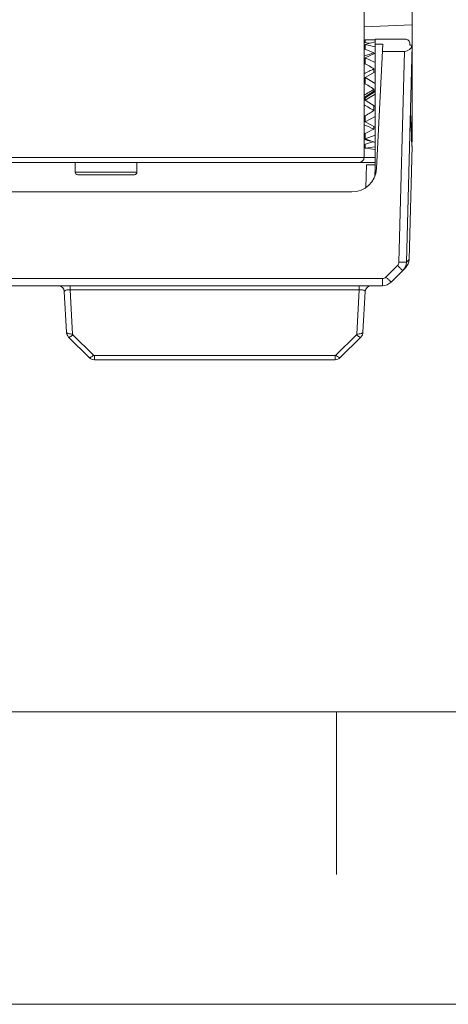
# Model space of a CAD drawing. Header units: millimetres. Extents: x -296 to 295, y -209 to 209.
# Tile 2 of 123: x -224 to -206, y -209 to -169. Entities that reach past the tile are written whole.
import ezdxf

# ---------------------------------------------------------------- set-up
doc = ezdxf.new("R2010")
doc.units = ezdxf.units.MM
doc.header["$MEASUREMENT"] = 0
doc.layers.add('layer 1', color=7, linetype='Continuous')

msp = doc.modelspace()

# ---------------------------------------------------------------- linework, layer by layer
at = {"layer": 'layer 1', "color": 1, "lineweight": 0}
msp.add_open_spline([(295.3283, 209.2747), (295.3283, 209.2747), (295.3283, -208.9236), (295.3283, -208.9236), (295.3283, -208.9236), (-296.1944, -208.9236), (-296.1944, -208.9236), (-296.1944, -208.9236), (-296.1944, 209.2747), (-296.1944, 209.2747), (-296.1944, 209.2747), (295.3283, 209.2747), (295.3283, 209.2747)], degree=3, knots=[0, 0, 0, 0, 0.25, 0.25, 0.25, 0.5, 0.5, 0.5, 0.75, 0.75, 0.75, 1, 1, 1, 1], dxfattribs=at)
at = {"layer": 'layer 1', "color": 5, "lineweight": 0}
msp.add_open_spline([(-281.2487, 194.7284), (-281.2487, 194.7284), (-281.2487, -197.0649), (-281.2487, -197.0649), (-281.2487, -197.0649), (283.3586, -197.0649), (283.3586, -197.0649)], degree=3, knots=[0, 0, 0, 0, 0.5, 0.5, 0.5, 1, 1, 1, 1], dxfattribs=at)
at = {"layer": 'layer 1', "lineweight": 9}
for points in [[(-209.5541, -140.0388), (-209.5541, -140.0388), (-209.5541, -174.5897), (-209.5541, -174.5897)], [(-207.6041, -173.7888), (-207.6041, -173.7888), (-207.6041, -156.374), (-207.6041, -156.374)], [(-209.5541, -169.2888), (-209.5541, -169.2888), (-207.6041, -169.2181), (-207.6041, -169.2181)], [(-209.3244, -169.9604), (-209.4008, -169.9463), (-209.4774, -169.9337), (-209.5541, -169.9227)], [(-209.5026, -170.0209), (-209.5198, -170.0227), (-209.5369, -170.0246), (-209.5541, -170.0266)], [(-209.5041, -169.814), (-209.5041, -169.814), (-209.1041, -169.814), (-209.1041, -169.814)], [(-209.5041, -169.9304), (-209.5041, -169.9304), (-209.5041, -169.814), (-209.5041, -169.814)], [(-209.1041, -169.9047), (-209.1041, -169.9047), (-209.5041, -170.0064), (-209.5041, -170.0064)], [(-209.5041, -170.0064), (-209.5041, -170.0064), (-209.1041, -170.108), (-209.1041, -170.108)], [(-209.5041, -170.1846), (-209.5041, -170.1846), (-209.5041, -170.0064), (-209.5041, -170.0064)], [(-207.8941, -169.7888), (-207.8941, -169.7888), (-209.1041, -169.7888), (-209.1041, -169.7888)], [(-209.1041, -175.3042), (-209.1041, -175.3042), (-209.1041, -169.7888), (-209.1041, -169.7888)], [(-208.7898, -169.9903), (-208.7898, -169.9903), (-209.1041, -169.9903), (-209.1041, -169.9903)], [(-209.0545, -175.0411), (-209.0545, -175.0411), (-208.7898, -169.9903), (-208.7898, -169.9903)], [(-207.9153, -170.2888), (-207.7667, -170.2888), (-207.6381, -170.1822), (-207.6136, -170.0388)], [(-207.6107, -170.0388), (-207.6107, -170.0388), (-207.8409, -178.8314), (-207.8409, -178.8314)], [(-207.6941, -169.9888), (-207.6941, -169.9888), (-207.6941, -170.0388), (-207.6941, -170.0388)], [(-207.6941, -170.0388), (-207.6941, -170.0388), (-207.6107, -170.0388), (-207.6107, -170.0388)], [(-209.1541, -170.3479), (-209.2867, -170.2898), (-209.4203, -170.2353), (-209.5541, -170.1846)], [(-209.1541, -170.3479), (-209.2867, -170.3872), (-209.4203, -170.4308), (-209.5541, -170.4785)], [(-209.1041, -170.3643), (-209.1041, -170.3643), (-209.5041, -170.5501), (-209.5041, -170.5501)], [(-209.1541, -170.3876), (-209.1541, -170.3876), (-209.1541, -170.3479), (-209.1541, -170.3479)], [(-207.9153, -170.2888), (-207.9153, -170.2888), (-208.8054, -170.2888), (-208.8054, -170.2888)], [(-208.139, -178.8314), (-208.139, -178.8314), (-207.9153, -170.2888), (-207.9153, -170.2888)], [(-209.1541, -170.9938), (-209.2867, -170.9162), (-209.4203, -170.8405), (-209.5541, -170.7671)], [(-209.5041, -170.5501), (-209.5041, -170.5501), (-209.1041, -170.7359), (-209.1041, -170.7359)], [(-209.5041, -170.7671), (-209.5041, -170.7671), (-209.5041, -170.5501), (-209.5041, -170.5501)], [(-209.1541, -170.9938), (-209.2867, -171.0597), (-209.4203, -171.1286), (-209.5541, -171.2002)], [(-209.1041, -171.1135), (-209.1041, -171.1135), (-209.5041, -171.3513), (-209.5041, -171.3513)], [(-209.1541, -171.1432), (-209.1541, -171.1432), (-209.1541, -170.9938), (-209.1541, -170.9938)], [(-209.1541, -171.8203), (-209.2867, -171.7367), (-209.4203, -171.653), (-209.5541, -171.5696)], [(-209.5041, -171.3513), (-209.5041, -171.3513), (-209.1041, -171.589), (-209.1041, -171.589)], [(-209.5041, -171.5696), (-209.5041, -171.5696), (-209.5041, -171.3513), (-209.5041, -171.3513)], [(-209.1541, -171.8203), (-209.2867, -171.9015), (-209.4203, -171.9838), (-209.5541, -172.0668)], [(-209.1541, -171.9071), (-209.1541, -171.9071), (-209.5541, -172.1594), (-209.5541, -172.1594)], [(-209.5041, -172.1668), (-209.5041, -172.1668), (-209.1041, -171.9182), (-209.1041, -171.9182)], [(-209.1041, -172.0227), (-209.1041, -172.0227), (-209.5041, -172.2713), (-209.5041, -172.2713)], [(-209.1541, -171.9071), (-209.1541, -171.9071), (-209.1541, -171.8203), (-209.1541, -171.8203)], [(-209.1041, -171.8981), (-209.1041, -171.8981), (-209.1371, -171.8785), (-209.1371, -171.8785)], [(-207.6541, -171.695), (-207.6541, -171.695), (-207.6041, -171.6994), (-207.6041, -171.6994)], [(-209.5541, -172.1795), (-209.5541, -172.1795), (-209.5238, -172.1984), (-209.5238, -172.1984)], [(-209.5541, -172.4531), (-209.4203, -172.5321), (-209.2867, -172.6094), (-209.1541, -172.6846)], [(-209.5041, -172.1668), (-209.5041, -172.1668), (-209.5041, -172.2713), (-209.5041, -172.2713)], [(-209.5041, -172.2713), (-209.5041, -172.2713), (-209.1041, -172.5199), (-209.1041, -172.5199)], [(-209.5541, -172.9286), (-209.4203, -172.8485), (-209.2867, -172.767), (-209.1541, -172.6846)], [(-209.1541, -172.4889), (-209.1541, -172.4889), (-209.1541, -172.6846), (-209.1541, -172.6846)], [(-207.6361, -173.6112), (-207.6492, -173.2605), (-207.6627, -172.9099), (-207.6767, -172.5592)], [(-209.5041, -172.9286), (-209.5041, -172.9286), (-209.5041, -173.1511), (-209.5041, -173.1511)], [(-209.1041, -172.9346), (-209.1041, -172.9346), (-209.5041, -173.1511), (-209.5041, -173.1511)], [(-209.5041, -173.1511), (-209.5041, -173.1511), (-209.1041, -173.3676), (-209.1041, -173.3676)], [(-209.5541, -173.265), (-209.4203, -173.3259), (-209.2867, -173.3834), (-209.1541, -173.4373)], [(-209.5541, -173.6366), (-209.4203, -173.5732), (-209.2867, -173.5066), (-209.1541, -173.4373)], [(-209.5041, -173.6366), (-209.5041, -173.6366), (-209.5041, -173.8386), (-209.5041, -173.8386)], [(-209.1541, -173.3406), (-209.1541, -173.3406), (-209.1541, -173.4373), (-209.1541, -173.4373)], [(-207.6361, -173.6112), (-207.6361, -173.6112), (-207.6295, -173.7897), (-207.6295, -173.7897)], [(-207.6361, -173.6112), (-207.6361, -173.6112), (-207.6169, -174.1373), (-207.6169, -174.1373)], [(-209.5541, -173.8649), (-209.4648, -173.8865), (-209.3755, -173.906), (-209.2866, -173.9235)], [(-209.5541, -174.0683), (-209.4296, -174.035), (-209.3053, -173.9979), (-209.1818, -173.9573)], [(-209.1041, -173.6917), (-209.1041, -173.6917), (-209.5041, -173.8386), (-209.5041, -173.8386)], [(-209.5041, -173.8386), (-209.5041, -173.8386), (-209.1041, -173.9856), (-209.1041, -173.9856)], [(-207.6295, -173.7897), (-207.6295, -173.7897), (-207.6169, -174.1373), (-207.6169, -174.1373)], [(-207.6041, -173.7888), (-207.6041, -173.7888), (-207.6133, -174.1385), (-207.6133, -174.1385)], [(-209.5541, -174.149), (-209.5381, -174.1488), (-209.522, -174.1485), (-209.5059, -174.1481)], [(-209.5041, -174.0543), (-209.5041, -174.0543), (-209.5041, -174.2149), (-209.5041, -174.2149)], [(-209.1041, -174.1629), (-209.1041, -174.1629), (-209.5041, -174.2149), (-209.5041, -174.2149)], [(-209.5041, -174.2149), (-209.5041, -174.2149), (-209.1041, -174.2669), (-209.1041, -174.2669)], [(-207.7307, -178.7211), (-207.7307, -178.7211), (-207.6106, -174.1373), (-207.6106, -174.1373)], [(-209.1041, -174.5897), (-209.1041, -174.5897), (-246.1041, -174.5897), (-246.1041, -174.5897)], [(-246.1041, -174.7888), (-246.1041, -174.7888), (-209.1041, -174.7888), (-209.1041, -174.7888)], [(-221.2541, -174.7888), (-221.2541, -174.7888), (-221.2541, -175.1888), (-221.2541, -175.1888)], [(-218.7541, -174.7888), (-218.7541, -174.7888), (-218.7541, -175.1888), (-218.7541, -175.1888)], [(-218.7541, -175.1888), (-218.7541, -175.1888), (-221.2541, -175.1888), (-221.2541, -175.1888)], [(-210.0531, -175.9888), (-209.5212, -175.9888), (-209.0823, -175.5723), (-209.0545, -175.0411)], [(-209.452, -174.8888), (-209.452, -174.8888), (-209.4839, -175.8015), (-209.4839, -175.8015)], [(-209.452, -174.8888), (-209.452, -174.8888), (-209.1041, -174.8888), (-209.1041, -174.8888)], [(-209.1081, -175.0397), (-209.1081, -175.0397), (-209.1155, -175.3245), (-209.1155, -175.3245)], [(-218.8541, -175.2888), (-218.8541, -175.2888), (-221.1541, -175.2888), (-221.1541, -175.2888)], [(-210.0531, -175.9888), (-210.0531, -175.9888), (-245.1552, -175.9888), (-245.1552, -175.9888)], [(-207.9872, -179.1718), (-207.8966, -179.0813), (-207.8443, -178.9594), (-207.8409, -178.8314)], [(-207.877, -179.0616), (-207.7864, -178.971), (-207.734, -178.8492), (-207.7307, -178.7211)], [(-207.7306, -178.7195), (-207.7306, -178.7195), (-207.8409, -178.8318), (-207.8409, -178.8318)], [(-208.6686, -179.4393), (-208.6686, -179.4393), (-208.1981, -178.9688), (-208.1981, -178.9688)], [(-208.4577, -179.6423), (-208.4577, -179.6423), (-207.877, -179.0616), (-207.877, -179.0616)], [(-208.8112, -179.4984), (-208.8112, -179.4984), (-246.397, -179.4984), (-246.397, -179.4984)], [(-208.8112, -179.4984), (-208.8112, -179.4984), (-208.8112, -179.7888), (-208.8112, -179.7888)], [(-246.397, -179.7888), (-246.397, -179.7888), (-208.8112, -179.7888), (-208.8112, -179.7888)], [(-221.6965, -180.0257), (-221.7035, -179.8929), (-221.8132, -179.7888), (-221.9462, -179.7888)], [(-221.6101, -181.6745), (-221.6101, -181.6745), (-221.6965, -180.0257), (-221.6965, -180.0257)], [(-221.4545, -179.9533), (-221.4545, -179.9533), (-221.4545, -179.7888), (-221.4545, -179.7888)], [(-221.4545, -179.9533), (-221.4545, -179.9533), (-209.7538, -179.9533), (-209.7538, -179.9533)], [(-221.4545, -179.9533), (-221.4545, -179.9533), (-221.3605, -181.7469), (-221.3605, -181.7469)], [(-209.8478, -181.7469), (-209.8478, -181.7469), (-209.7538, -179.9533), (-209.7538, -179.9533)], [(-209.7538, -179.7888), (-209.7538, -179.7888), (-209.7538, -179.9533), (-209.7538, -179.9533)], [(-209.5117, -180.0257), (-209.5117, -180.0257), (-209.5981, -181.6745), (-209.5981, -181.6745)], [(-209.2621, -179.7888), (-209.3951, -179.7888), (-209.5048, -179.8929), (-209.5117, -180.0257)], [(-208.8112, -179.7888), (-208.6786, -179.7888), (-208.5515, -179.7361), (-208.4577, -179.6423)], [(-221.6101, -181.6745), (-221.6063, -181.748), (-221.5753, -181.8176), (-221.5232, -181.8697)], [(-220.6915, -182.7014), (-220.6915, -182.7014), (-221.5232, -181.8697), (-221.5232, -181.8697)], [(-221.3605, -181.7469), (-221.3599, -181.7584), (-221.3546, -181.7703), (-221.3464, -181.7784)], [(-221.3464, -181.7784), (-221.3464, -181.7784), (-220.5147, -182.6102), (-220.5147, -182.6102)], [(-210.6936, -182.6102), (-210.6936, -182.6102), (-209.8619, -181.7784), (-209.8619, -181.7784)], [(-209.6851, -181.8697), (-209.6851, -181.8697), (-210.5168, -182.7014), (-210.5168, -182.7014)], [(-209.8619, -181.7784), (-209.8537, -181.7703), (-209.8484, -181.7584), (-209.8478, -181.7469)], [(-209.6851, -181.8697), (-209.633, -181.8176), (-209.602, -181.748), (-209.5981, -181.6745)], [(-220.6915, -182.7014), (-220.6356, -182.7573), (-220.5597, -182.7888), (-220.4806, -182.7888)], [(-220.5147, -182.6102), (-220.506, -182.6188), (-220.4929, -182.6243), (-220.4806, -182.6243)], [(-210.7277, -182.6243), (-210.7277, -182.6243), (-220.4806, -182.6243), (-220.4806, -182.6243)], [(-220.4806, -182.7888), (-220.4806, -182.7888), (-220.4806, -182.6243), (-220.4806, -182.6243)], [(-220.4806, -182.7888), (-220.4806, -182.7888), (-210.7277, -182.7888), (-210.7277, -182.7888)], [(-210.7277, -182.6243), (-210.7154, -182.6243), (-210.7023, -182.6188), (-210.6936, -182.6102)], [(-210.7277, -182.6243), (-210.7277, -182.6243), (-210.7277, -182.7888), (-210.7277, -182.7888)], [(-210.7277, -182.7888), (-210.6486, -182.7888), (-210.5727, -182.7573), (-210.5168, -182.7014)]]:
    msp.add_open_spline(points, degree=3, dxfattribs=at)
for points, knots in [([(-207.6941, -169.9888), (-207.6941, -169.9357), (-207.7152, -169.8849), (-207.7527, -169.8473), (-207.7902, -169.8098), (-207.8411, -169.7888), (-207.8941, -169.7888)], [0, 0, 0, 0, 0.5, 0.5, 0.5, 1, 1, 1, 1]), ([(-209.7532, -174.7888), (-209.7004, -174.7888), (-209.6498, -174.7678), (-209.6125, -174.7305), (-209.5751, -174.6931), (-209.5541, -174.6425), (-209.5541, -174.5897)], [0, 0, 0, 0, 0.5, 0.5, 0.5, 1, 1, 1, 1]), ([(-221.2541, -175.1888), (-221.2541, -175.2153), (-221.2436, -175.2407), (-221.2248, -175.2595), (-221.2061, -175.2782), (-221.1807, -175.2888), (-221.1541, -175.2888)], [0, 0, 0, 0, 0.5, 0.5, 0.5, 1, 1, 1, 1]), ([(-218.8541, -175.2888), (-218.8276, -175.2888), (-218.8022, -175.2782), (-218.7834, -175.2595), (-218.7647, -175.2407), (-218.7541, -175.2153), (-218.7541, -175.1888)], [0, 0, 0, 0, 0.5, 0.5, 0.5, 1, 1, 1, 1]), ([(-208.139, -178.8314), (-208.1397, -178.8567), (-208.1452, -178.8822), (-208.1553, -178.9057), (-208.1655, -178.9293), (-208.1801, -178.9508), (-208.1981, -178.9688)], [0, 0, 0, 0, 0.5, 0.5, 0.5, 1, 1, 1, 1]), ([(-207.8409, -178.8314), (-207.8409, -178.8318), (-207.8416, -178.8319), (-207.8422, -178.832), (-207.8437, -178.8323), (-207.8448, -178.8325), (-207.846, -178.8327), (-207.8479, -178.8329), (-207.8503, -178.8331), (-207.8525, -178.8332), (-207.8557, -178.8334), (-207.8588, -178.8336), (-207.8619, -178.8337), (-207.866, -178.8339), (-207.8702, -178.834), (-207.8744, -178.8341), (-207.8795, -178.8342), (-207.8846, -178.8343), (-207.8897, -178.8344), (-207.9025, -178.8345), (-207.9154, -178.8346), (-207.9283, -178.8346), (-207.9442, -178.8346), (-207.9601, -178.8345), (-207.976, -178.8344), (-207.9938, -178.8342), (-208.0116, -178.834), (-208.0293, -178.8337), (-208.0478, -178.8334), (-208.0663, -178.8331), (-208.0848, -178.8327), (-208.1029, -178.8323), (-208.1209, -178.8318), (-208.139, -178.8314)], [0, 0, 0, 0, 0.0909091, 0.0909091, 0.0909091, 0.1818182, 0.1818182, 0.1818182, 0.2727273, 0.2727273, 0.2727273, 0.3636364, 0.3636364, 0.3636364, 0.4545455, 0.4545455, 0.4545455, 0.5454545, 0.5454545, 0.5454545, 0.6363636, 0.6363636, 0.6363636, 0.7272727, 0.7272727, 0.7272727, 0.8181818, 0.8181818, 0.8181818, 0.9090909, 0.9090909, 0.9090909, 1, 1, 1, 1]), ([(-208.1981, -178.9688), (-208.1854, -178.9814), (-208.1727, -178.994), (-208.16, -179.0066), (-208.1471, -179.0195), (-208.1342, -179.0323), (-208.1212, -179.045), (-208.1088, -179.0573), (-208.0963, -179.0695), (-208.0838, -179.0817), (-208.0727, -179.0925), (-208.0615, -179.1034), (-208.0503, -179.1142), (-208.0412, -179.1229), (-208.0321, -179.1316), (-208.023, -179.1403), (-208.0194, -179.1437), (-208.0157, -179.1471), (-208.0121, -179.1505), (-208.0091, -179.1533), (-208.0061, -179.1561), (-208.0031, -179.1588), (-208.0009, -179.1608), (-207.9986, -179.1628), (-207.9962, -179.1649), (-207.9946, -179.1664), (-207.9929, -179.1679), (-207.9914, -179.1691), (-207.9905, -179.1697), (-207.9896, -179.1703), (-207.9884, -179.1713), (-207.988, -179.1717), (-207.9875, -179.1721), (-207.9872, -179.1718)], [0, 0, 0, 0, 0.0909091, 0.0909091, 0.0909091, 0.1818182, 0.1818182, 0.1818182, 0.2727273, 0.2727273, 0.2727273, 0.3636364, 0.3636364, 0.3636364, 0.4545455, 0.4545455, 0.4545455, 0.5454545, 0.5454545, 0.5454545, 0.6363636, 0.6363636, 0.6363636, 0.7272727, 0.7272727, 0.7272727, 0.8181818, 0.8181818, 0.8181818, 0.9090909, 0.9090909, 0.9090909, 1, 1, 1, 1]), ([(-208.6686, -179.4393), (-208.6871, -179.4578), (-208.7095, -179.4729), (-208.734, -179.483), (-208.7585, -179.4931), (-208.785, -179.4984), (-208.8112, -179.4984)], [0, 0, 0, 0, 0.5, 0.5, 0.5, 1, 1, 1, 1]), ([(-208.4577, -179.6423), (-208.458, -179.6426), (-208.4585, -179.6422), (-208.4589, -179.6418), (-208.4601, -179.6408), (-208.461, -179.6402), (-208.4619, -179.6396), (-208.4634, -179.6384), (-208.4651, -179.6369), (-208.4667, -179.6354), (-208.4691, -179.6333), (-208.4713, -179.6313), (-208.4736, -179.6293), (-208.4766, -179.6266), (-208.4796, -179.6238), (-208.4825, -179.621), (-208.4862, -179.6176), (-208.4899, -179.6142), (-208.4935, -179.6108), (-208.5026, -179.6021), (-208.5117, -179.5934), (-208.5208, -179.5847), (-208.532, -179.5739), (-208.5432, -179.563), (-208.5543, -179.5522), (-208.5668, -179.54), (-208.5793, -179.5278), (-208.5917, -179.5155), (-208.6047, -179.5027), (-208.6176, -179.4899), (-208.6305, -179.4771), (-208.6432, -179.4645), (-208.6559, -179.4519), (-208.6686, -179.4393)], [0, 0, 0, 0, 0.0909091, 0.0909091, 0.0909091, 0.1818182, 0.1818182, 0.1818182, 0.2727273, 0.2727273, 0.2727273, 0.3636364, 0.3636364, 0.3636364, 0.4545455, 0.4545455, 0.4545455, 0.5454545, 0.5454545, 0.5454545, 0.6363636, 0.6363636, 0.6363636, 0.7272727, 0.7272727, 0.7272727, 0.8181818, 0.8181818, 0.8181818, 0.9090909, 0.9090909, 0.9090909, 1, 1, 1, 1]), ([(-221.4545, -179.9533), (-221.4862, -179.9518), (-221.518, -179.9524), (-221.5496, -179.9555), (-221.5758, -179.9581), (-221.6019, -179.9624), (-221.6271, -179.9699), (-221.6371, -179.973), (-221.6471, -179.9765), (-221.6566, -179.981), (-221.6644, -179.9846), (-221.6719, -179.9888), (-221.6787, -179.9941), (-221.6841, -179.9983), (-221.689, -180.0032), (-221.6924, -180.0091), (-221.6952, -180.0142), (-221.6968, -180.02), (-221.6965, -180.0257)], [0, 0, 0, 0, 0.1666667, 0.1666667, 0.1666667, 0.3333333, 0.3333333, 0.3333333, 0.5, 0.5, 0.5, 0.6666667, 0.6666667, 0.6666667, 0.8333333, 0.8333333, 0.8333333, 1, 1, 1, 1]), ([(-209.5117, -180.0257), (-209.5114, -180.02), (-209.5131, -180.0142), (-209.5159, -180.0091), (-209.5192, -180.0032), (-209.5242, -179.9983), (-209.5296, -179.9941), (-209.5364, -179.9888), (-209.5439, -179.9846), (-209.5517, -179.981), (-209.5612, -179.9765), (-209.5711, -179.973), (-209.5812, -179.9699), (-209.6064, -179.9624), (-209.6325, -179.9581), (-209.6587, -179.9555), (-209.6903, -179.9524), (-209.7221, -179.9518), (-209.7538, -179.9533)], [0, 0, 0, 0, 0.1666667, 0.1666667, 0.1666667, 0.3333333, 0.3333333, 0.3333333, 0.5, 0.5, 0.5, 0.6666667, 0.6666667, 0.6666667, 0.8333333, 0.8333333, 0.8333333, 1, 1, 1, 1]), ([(-221.3605, -181.7469), (-221.3908, -181.7483), (-221.4212, -181.7478), (-221.4515, -181.7452), (-221.4798, -181.7428), (-221.5081, -181.7386), (-221.5354, -181.7305), (-221.5465, -181.7272), (-221.5574, -181.7233), (-221.5678, -181.7186), (-221.576, -181.7148), (-221.584, -181.7106), (-221.5913, -181.7046), (-221.6009, -181.6969), (-221.6095, -181.6863), (-221.6101, -181.6745)], [0, 0, 0, 0, 0.2, 0.2, 0.2, 0.4, 0.4, 0.4, 0.6, 0.6, 0.6, 0.8, 0.8, 0.8, 1, 1, 1, 1]), ([(-221.5232, -181.8697), (-221.5176, -181.8753), (-221.5083, -181.8757), (-221.5001, -181.8746), (-221.4934, -181.8737), (-221.4874, -181.8718), (-221.4814, -181.8696), (-221.4737, -181.8667), (-221.4661, -181.8632), (-221.4586, -181.8594), (-221.4394, -181.8496), (-221.4215, -181.8377), (-221.4041, -181.825), (-221.3842, -181.8104), (-221.3649, -181.7948), (-221.3464, -181.7784)], [0, 0, 0, 0, 0.2, 0.2, 0.2, 0.4, 0.4, 0.4, 0.6, 0.6, 0.6, 0.8, 0.8, 0.8, 1, 1, 1, 1]), ([(-209.8619, -181.7784), (-209.8433, -181.7948), (-209.8241, -181.8104), (-209.8042, -181.825), (-209.7868, -181.8377), (-209.7689, -181.8496), (-209.7497, -181.8594), (-209.7422, -181.8632), (-209.7345, -181.8667), (-209.7268, -181.8696), (-209.7209, -181.8718), (-209.7149, -181.8737), (-209.7081, -181.8746), (-209.6999, -181.8757), (-209.6906, -181.8753), (-209.6851, -181.8697)], [0, 0, 0, 0, 0.2, 0.2, 0.2, 0.4, 0.4, 0.4, 0.6, 0.6, 0.6, 0.8, 0.8, 0.8, 1, 1, 1, 1]), ([(-209.5981, -181.6745), (-209.5988, -181.6863), (-209.6074, -181.6969), (-209.6169, -181.7046), (-209.6243, -181.7106), (-209.6322, -181.7148), (-209.6405, -181.7186), (-209.6509, -181.7233), (-209.6618, -181.7272), (-209.6728, -181.7305), (-209.7002, -181.7386), (-209.7284, -181.7428), (-209.7568, -181.7452), (-209.7871, -181.7478), (-209.8175, -181.7483), (-209.8478, -181.7469)], [0, 0, 0, 0, 0.2, 0.2, 0.2, 0.4, 0.4, 0.4, 0.6, 0.6, 0.6, 0.8, 0.8, 0.8, 1, 1, 1, 1]), ([(-220.5147, -182.6102), (-220.5332, -182.6265), (-220.5524, -182.6421), (-220.5724, -182.6567), (-220.5897, -182.6694), (-220.6076, -182.6813), (-220.6269, -182.6911), (-220.6343, -182.6949), (-220.642, -182.6984), (-220.6497, -182.7013), (-220.6557, -182.7035), (-220.6617, -182.7054), (-220.6684, -182.7063), (-220.6766, -182.7074), (-220.6859, -182.707), (-220.6915, -182.7014)], [0, 0, 0, 0, 0.2, 0.2, 0.2, 0.4, 0.4, 0.4, 0.6, 0.6, 0.6, 0.8, 0.8, 0.8, 1, 1, 1, 1]), ([(-210.5168, -182.7014), (-210.5223, -182.707), (-210.5316, -182.7074), (-210.5398, -182.7063), (-210.5466, -182.7054), (-210.5526, -182.7035), (-210.5585, -182.7013), (-210.5663, -182.6984), (-210.5739, -182.6949), (-210.5814, -182.6911), (-210.6006, -182.6813), (-210.6185, -182.6694), (-210.6359, -182.6567), (-210.6558, -182.6421), (-210.675, -182.6265), (-210.6936, -182.6102)], [0, 0, 0, 0, 0.2, 0.2, 0.2, 0.4, 0.4, 0.4, 0.6, 0.6, 0.6, 0.8, 0.8, 0.8, 1, 1, 1, 1])]:
    msp.add_open_spline(points, degree=3, knots=knots, dxfattribs=at)
at = {"layer": 'layer 1', "color": 1, "lineweight": 0}
msp.add_open_spline([(-210.6731, -197.0649), (-210.6731, -197.0649), (-210.6731, -203.6661), (-210.6731, -203.6661)], degree=3, dxfattribs=at)

doc.saveas('drawing.dxf')
